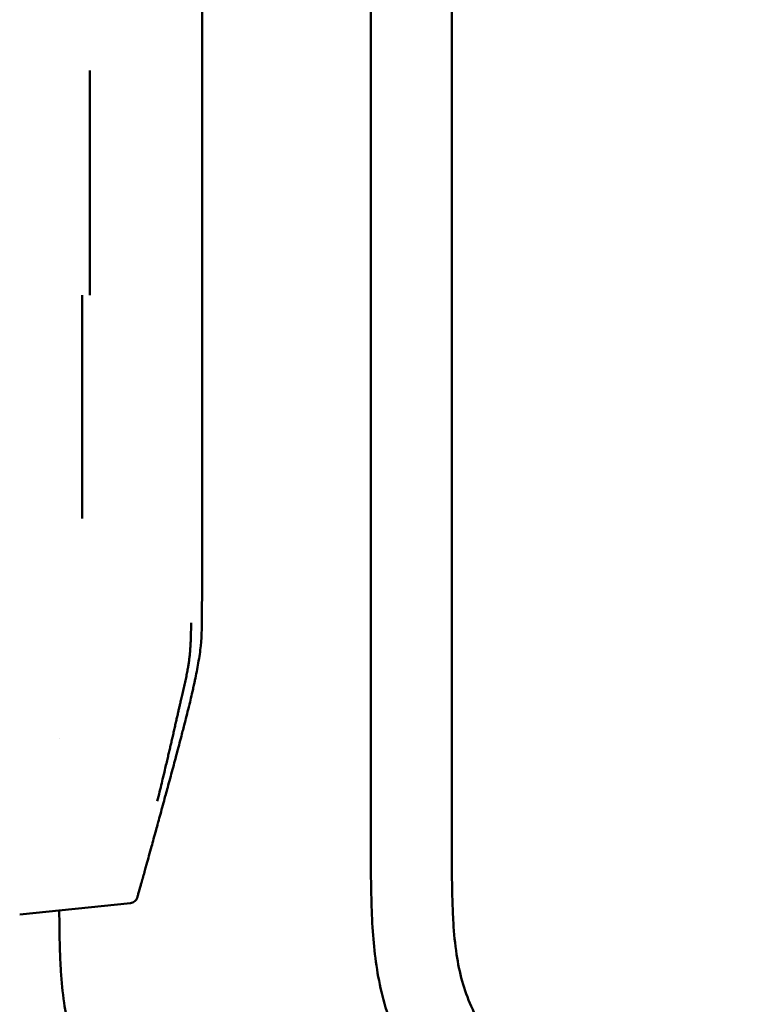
# Model space of a CAD drawing. Header units: millimetres. Extents: x 0 to 4878, y -120 to 1682.
# Tile 224 of 256: x 1547 to 1592, y 1027 to 1088. Entities that reach past the tile are written whole.
import ezdxf

# ---------------------------------------------------------------- set-up
doc = ezdxf.new("R2010")
doc.units = ezdxf.units.MM
doc.header["$LTSCALE"] = 2
doc.layers.add('Sichtbar (ISO)', color=7, linetype='Continuous', lineweight=50)

msp = doc.modelspace()

# ---------------------------------------------------------------- linework, layer by layer
at = {"layer": 'Sichtbar (ISO)'}
for p, q in [((1568.212, 1037.2137), (1568.212, 1105.0636)), ((1573.212, 1105.0636), (1573.212, 1037.2137)), ((1548.962, 1043.0457), (1548.962, 1043.0457)), ((1554.3577, 1035.2913), (1554.3577, 1035.2913)), ((1553.3572, 1032.8956), (1546.5174, 1032.1871))]:
    msp.add_line(p, q, dxfattribs=at)
for points, knots in [([(1554.5324, 1105.0349), (1554.5573, 1104.945), (1554.582, 1104.8556), (1554.6065, 1104.7668), (1554.6577, 1104.5816), (1554.7082, 1104.3987), (1554.7581, 1104.218), (1554.8091, 1104.0328), (1554.8595, 1103.8498), (1554.9093, 1103.6691), (1554.9219, 1103.6231), (1554.9346, 1103.5772), (1554.9471, 1103.5315), (1554.9852, 1103.3931), (1555.0229, 1103.2561), (1555.0602, 1103.1202), (1555.1111, 1102.9349), (1555.1613, 1102.752), (1555.2108, 1102.5713), (1555.2616, 1102.3859), (1555.3116, 1102.2029), (1555.361, 1102.0223), (1555.3908, 1101.913), (1555.4204, 1101.8045), (1555.4497, 1101.6969), (1555.4702, 1101.6219), (1555.4905, 1101.5473), (1555.5107, 1101.4732), (1555.5613, 1101.2875), (1555.611, 1101.1045), (1555.66, 1100.9239), (1555.7104, 1100.7381), (1555.76, 1100.5549), (1555.8088, 1100.3744), (1555.8416, 1100.253), (1555.874, 1100.1329), (1555.906, 1100.0139), (1555.923, 1099.9507), (1555.94, 1099.8878), (1555.9568, 1099.8252), (1556.0068, 1099.6391), (1556.056, 1099.4557), (1556.1043, 1099.2751), (1556.154, 1099.0889), (1556.2028, 1098.9056), (1556.2508, 1098.7251), (1556.2736, 1098.639), (1556.2963, 1098.5536), (1556.3187, 1098.4687), (1556.3448, 1098.3699), (1556.3707, 1098.2719), (1556.3963, 1098.1748), (1556.4454, 1097.9883), (1556.4934, 1097.8048), (1556.5405, 1097.6242), (1556.5892, 1097.4374), (1556.6367, 1097.2538), (1556.6832, 1097.0731), (1556.6853, 1097.0646), (1556.6875, 1097.0562), (1556.6897, 1097.0477), (1556.7356, 1096.8692), (1556.7803, 1096.6936), (1556.8238, 1096.5216), (1556.8715, 1096.3329), (1556.9176, 1096.1484), (1556.9617, 1095.9694), (1556.9797, 1095.8963), (1556.9974, 1095.8242), (1557.0148, 1095.7529), (1557.0426, 1095.6386), (1557.0695, 1095.5268), (1557.0958, 1095.4163), (1557.1408, 1095.2271), (1557.1838, 1095.042), (1557.2243, 1094.862), (1557.2439, 1094.7745), (1557.2629, 1094.6882), (1557.2819, 1094.6006), (1557.3033, 1094.5013), (1557.3239, 1094.4039), (1557.3442, 1094.3057), (1557.4001, 1094.0352), (1557.4533, 1093.762), (1557.5008, 1093.5042), (1557.5172, 1093.4152), (1557.5331, 1093.327), (1557.5484, 1093.2401), (1557.5935, 1092.984), (1557.6334, 1092.7394), (1557.6656, 1092.4955), (1557.6801, 1092.3857), (1557.693, 1092.2766), (1557.7041, 1092.1669), (1557.726, 1091.9504), (1557.7409, 1091.7318), (1557.7514, 1091.5065), (1557.7579, 1091.3688), (1557.7626, 1091.2281), (1557.7662, 1091.0848), (1557.7715, 1090.875), (1557.7743, 1090.6594), (1557.7759, 1090.4372), (1557.777, 1090.2945), (1557.7775, 1090.1492), (1557.7781, 1090.0012), (1557.779, 1089.7612), (1557.7799, 1089.5141), (1557.7807, 1089.2599), (1557.781, 1089.1469), (1557.7814, 1089.0326), (1557.7816, 1088.9168), (1557.7823, 1088.6112), (1557.7826, 1088.296), (1557.7828, 1087.9711), (1557.7828, 1087.9253), (1557.7829, 1087.8793), (1557.7829, 1087.833), (1557.7831, 1087.4829), (1557.7833, 1087.1218), (1557.7834, 1086.749), (1557.7834, 1086.6901), (1557.7835, 1086.631), (1557.7835, 1086.5715), (1557.7835, 1086.2766), (1557.7835, 1085.9744), (1557.7835, 1085.665), (1557.7835, 1085.465), (1557.7835, 1085.2619), (1557.7835, 1085.0559), (1557.7835, 1084.8994), (1557.7835, 1084.7411), (1557.7834, 1084.581), (1557.7834, 1084.2294), (1557.7833, 1083.8686), (1557.7832, 1083.497), (1557.7832, 1083.4703), (1557.7832, 1083.4436), (1557.7832, 1083.4169), (1557.7831, 1083.0896), (1557.7831, 1082.7539), (1557.783, 1082.4131), (1557.7829, 1082.1604), (1557.7829, 1081.9048), (1557.7828, 1081.6479), (1557.7828, 1081.5418), (1557.7828, 1081.4354), (1557.7828, 1081.329), (1557.7827, 1080.9664), (1557.7826, 1080.6028), (1557.7826, 1080.245), (1557.7825, 1080.1103), (1557.7825, 1079.9765), (1557.7825, 1079.8438), (1557.7825, 1079.6124), (1557.7824, 1079.3846), (1557.7824, 1079.161), (1557.7824, 1078.8157), (1557.7823, 1078.4805), (1557.7823, 1078.1578), (1557.7823, 1078.1308), (1557.7823, 1078.1039), (1557.7823, 1078.077), (1557.7823, 1077.6986), (1557.7823, 1077.3375), (1557.7823, 1076.9931), (1557.7823, 1076.8812), (1557.7823, 1076.7711), (1557.7823, 1076.6627), (1557.7823, 1076.4021), (1557.7823, 1076.1514), (1557.7824, 1075.9091), (1557.7824, 1075.7182), (1557.7824, 1075.5325), (1557.7824, 1075.3511), (1557.7824, 1075.1716), (1557.7825, 1074.9964), (1557.7825, 1074.825), (1557.7825, 1074.6033), (1557.7826, 1074.3881), (1557.7826, 1074.1786), (1557.7827, 1074.0299), (1557.7827, 1073.8841), (1557.7827, 1073.741), (1557.7828, 1073.5267), (1557.7829, 1073.3186), (1557.7829, 1073.1166), (1557.783, 1072.9599), (1557.7831, 1072.8068), (1557.7831, 1072.6571), (1557.7832, 1072.4851), (1557.7833, 1072.3176), (1557.7834, 1072.1544), (1557.7835, 1071.9544), (1557.7836, 1071.7609), (1557.7837, 1071.5733), (1557.7837, 1071.4745), (1557.7838, 1071.3774), (1557.7839, 1071.2818), (1557.7841, 1071.0047), (1557.7843, 1070.7404), (1557.7848, 1070.4896)], [0.04594186, 0.04594186, 0.04594186, 0.04594186, 0.05082261, 0.05082261, 0.05082261, 0.0609958, 0.0609958, 0.0609958, 0.07142028, 0.07142028, 0.07142028, 0.07407407, 0.07407407, 0.07407407, 0.08210496, 0.08210496, 0.08210496, 0.09306166, 0.09306166, 0.09306166, 0.10430615, 0.10430615, 0.10430615, 0.11111111, 0.11111111, 0.11111111, 0.11585582, 0.11585582, 0.11585582, 0.12772903, 0.12772903, 0.12772903, 0.13994056, 0.13994056, 0.13994056, 0.14814815, 0.14814815, 0.14814815, 0.15250609, 0.15250609, 0.15250609, 0.16545912, 0.16545912, 0.16545912, 0.17881848, 0.17881848, 0.17881848, 0.18518519, 0.18518519, 0.18518519, 0.19259745, 0.19259745, 0.19259745, 0.20682491, 0.20682491, 0.20682491, 0.2215313, 0.2215313, 0.2215313, 0.22222222, 0.22222222, 0.22222222, 0.23677423, 0.23677423, 0.23677423, 0.25273958, 0.25273958, 0.25273958, 0.25925926, 0.25925926, 0.25925926, 0.26970656, 0.26970656, 0.26970656, 0.28759973, 0.28759973, 0.28759973, 0.2962963, 0.2962963, 0.2962963, 0.30615468, 0.30615468, 0.30615468, 0.33333333, 0.33333333, 0.33333333, 0.34271396, 0.34271396, 0.34271396, 0.37037037, 0.37037037, 0.37037037, 0.38282153, 0.38282153, 0.38282153, 0.40740741, 0.40740741, 0.40740741, 0.42244051, 0.42244051, 0.42244051, 0.44444444, 0.44444444, 0.44444444, 0.45857306, 0.45857306, 0.45857306, 0.48148148, 0.48148148, 0.48148148, 0.49165792, 0.49165792, 0.49165792, 0.51851852, 0.51851852, 0.51851852, 0.52230946, 0.52230946, 0.52230946, 0.55102123, 0.55102123, 0.55102123, 0.55555556, 0.55555556, 0.55555556, 0.57804947, 0.57804947, 0.57804947, 0.59259259, 0.59259259, 0.59259259, 0.6036372, 0.6036372, 0.6036372, 0.62789, 0.62789, 0.62789, 0.62962963, 0.62962963, 0.62962963, 0.65089797, 0.65089797, 0.65089797, 0.66666667, 0.66666667, 0.66666667, 0.67317572, 0.67317572, 0.67317572, 0.69535583, 0.69535583, 0.69535583, 0.7037037, 0.7037037, 0.7037037, 0.71825946, 0.71825946, 0.71825946, 0.74074074, 0.74074074, 0.74074074, 0.74262166, 0.74262166, 0.74262166, 0.76915902, 0.76915902, 0.76915902, 0.77777778, 0.77777778, 0.77777778, 0.79849799, 0.79849799, 0.79849799, 0.81481481, 0.81481481, 0.81481481, 0.83096292, 0.83096292, 0.83096292, 0.85185185, 0.85185185, 0.85185185, 0.86667673, 0.86667673, 0.86667673, 0.88888889, 0.88888889, 0.88888889, 0.90611676, 0.90611676, 0.90611676, 0.92592593, 0.92592593, 0.92592593, 0.9501949, 0.9501949, 0.9501949, 0.96296296, 0.96296296, 0.96296296, 0.99996038, 0.99996038, 0.99996038, 0.99996038]), ([(1550.8503, 1084.3769), (1550.8501, 1084.2026), (1550.8501, 1084.0187), (1550.8501, 1083.8302), (1550.85, 1083.6417), (1550.8501, 1083.4486), (1550.8501, 1083.2564), (1550.8502, 1082.8721), (1550.8504, 1082.4915), (1550.8506, 1082.0717), (1550.8508, 1081.652), (1550.8511, 1081.1931), (1550.8512, 1080.8567), (1550.8513, 1080.5203), (1550.8511, 1080.3063), (1550.851, 1080.1032), (1550.8509, 1079.9), (1550.8509, 1079.7075), (1550.8509, 1079.5212), (1550.8509, 1079.3349), (1550.851, 1079.1548), (1550.851, 1078.9664), (1550.851, 1078.7779), (1550.8509, 1078.5812), (1550.8508, 1078.3485), (1550.8508, 1078.1159), (1550.8506, 1077.8474), (1550.8505, 1077.5852), (1550.8504, 1077.3229), (1550.8503, 1077.0669), (1550.8502, 1076.8182), (1550.8501, 1076.5695), (1550.85, 1076.3281), (1550.8499, 1076.0838), (1550.8498, 1075.8395), (1550.8496, 1075.5921), (1550.8495, 1075.3345), (1550.8494, 1075.0769), (1550.8493, 1074.8089), (1550.8492, 1074.5232), (1550.8491, 1074.2376), (1550.849, 1073.9342), (1550.8489, 1073.6159), (1550.8489, 1073.2976), (1550.8488, 1072.9642), (1550.8487, 1072.6186), (1550.8486, 1071.927), (1550.8485, 1071.1861), (1550.8486, 1070.488)], [0, 0, 0, 0, 0.0312481, 0.0312481, 0.0312481, 0.0624965, 0.0624965, 0.0624965, 0.1249933, 0.1249933, 0.1249933, 0.1874902, 0.1874902, 0.1874902, 0.249987, 0.249987, 0.249987, 0.3124838, 0.3124838, 0.3124838, 0.3749806, 0.3749806, 0.3749806, 0.4374774, 0.4374774, 0.4374774, 0.4999742, 0.4999742, 0.4999742, 0.5624711, 0.5624711, 0.5624711, 0.6249679, 0.6249679, 0.6249679, 0.6874647, 0.6874647, 0.6874647, 0.7499615, 0.7499615, 0.7499615, 0.812458, 0.812458, 0.812458, 0.8749549, 0.8749549, 0.8749549, 1, 1, 1, 1]), ([(1550.3789, 1070.4889), (1550.3789, 1069.9128), (1550.3786, 1069.3366), (1550.3782, 1068.7604), (1550.378, 1068.4724), (1550.3777, 1068.1843), (1550.3774, 1067.8962), (1550.3771, 1067.6082), (1550.3768, 1067.3202), (1550.3765, 1067.0322), (1550.3762, 1066.7442), (1550.3758, 1066.4562), (1550.3755, 1066.1683), (1550.3751, 1065.8804), (1550.3748, 1065.5925), (1550.3745, 1065.3047), (1550.3742, 1065.0169), (1550.3739, 1064.7291), (1550.3736, 1064.4414), (1550.3734, 1064.1537), (1550.3732, 1063.8661), (1550.373, 1063.5786), (1550.3729, 1063.2911), (1550.3727, 1063.0036), (1550.3727, 1062.7162), (1550.3726, 1062.4288), (1550.3725, 1062.1413), (1550.3725, 1061.8539), (1550.3724, 1061.5665), (1550.3724, 1061.279), (1550.3724, 1060.9914), (1550.3724, 1060.7038), (1550.3724, 1060.4162), (1550.3726, 1060.1284), (1550.3727, 1059.8406), (1550.3729, 1059.5526), (1550.3731, 1059.2645), (1550.3732, 1058.9765), (1550.3735, 1058.6883), (1550.374, 1058.4002), (1550.3746, 1058.112), (1550.3755, 1057.8239), (1550.3769, 1057.5358), (1550.3782, 1057.2477), (1550.3801, 1056.9596), (1550.3825, 1056.6717)], [0, 0, 0, 0, 0.1250015, 0.1250015, 0.1250015, 0.1875014, 0.1875014, 0.1875014, 0.2500013, 0.2500013, 0.2500013, 0.3125012, 0.3125012, 0.3125012, 0.3750012, 0.3750012, 0.3750012, 0.4375011, 0.4375011, 0.4375011, 0.500001, 0.500001, 0.500001, 0.562501, 0.562501, 0.562501, 0.6250009, 0.6250009, 0.6250009, 0.6875008, 0.6875008, 0.6875008, 0.7500008, 0.7500008, 0.7500008, 0.8125007, 0.8125007, 0.8125007, 0.8750006, 0.8750006, 0.8750006, 0.9375006, 0.9375006, 0.9375006, 1, 1, 1, 1]), ([(1557.7848, 1070.4896), (1557.7861, 1070.4793), (1557.7857, 1070.4692), (1557.7854, 1070.459), (1557.7852, 1070.4488), (1557.7848, 1070.4383), (1557.7845, 1070.4277), (1557.7839, 1070.4063), (1557.784, 1070.3839), (1557.7843, 1070.3607), (1557.7845, 1070.3375), (1557.7846, 1070.3133), (1557.7845, 1070.2882), (1557.7844, 1070.2631), (1557.7843, 1070.2371), (1557.7842, 1070.21), (1557.7841, 1070.183), (1557.784, 1070.1549), (1557.784, 1070.1257), (1557.784, 1070.0965), (1557.784, 1070.0663), (1557.784, 1070.0348), (1557.784, 1070.0068), (1557.7841, 1069.9779), (1557.7841, 1069.9479), (1557.7841, 1069.9442), (1557.7841, 1069.9405), (1557.7841, 1069.9367), (1557.7841, 1069.9028), (1557.7841, 1069.8676), (1557.7841, 1069.8311), (1557.7841, 1069.7945), (1557.7841, 1069.7566), (1557.784, 1069.7172), (1557.784, 1069.7037), (1557.784, 1069.69), (1557.784, 1069.6762), (1557.784, 1069.6496), (1557.784, 1069.6224), (1557.784, 1069.5945), (1557.784, 1069.552), (1557.784, 1069.508), (1557.784, 1069.4623), (1557.784, 1069.4433), (1557.784, 1069.4241), (1557.784, 1069.4045), (1557.784, 1069.3769), (1557.784, 1069.3486), (1557.784, 1069.3197), (1557.784, 1069.2704), (1557.7839, 1069.2193), (1557.7839, 1069.1661), (1557.7839, 1069.113), (1557.7839, 1069.0578), (1557.7839, 1069.0005), (1557.7838, 1068.9559), (1557.7838, 1068.91), (1557.7838, 1068.8627), (1557.7838, 1068.8492), (1557.7838, 1068.8356), (1557.7838, 1068.8219), (1557.7837, 1068.7601), (1557.7837, 1068.696), (1557.7837, 1068.6295), (1557.7837, 1068.5629), (1557.7836, 1068.4939), (1557.7836, 1068.4222), (1557.7836, 1068.389), (1557.7836, 1068.3551), (1557.7836, 1068.3206), (1557.7835, 1068.2809), (1557.7835, 1068.2403), (1557.7835, 1068.1989), (1557.7835, 1068.1217), (1557.7835, 1068.0415), (1557.7834, 1067.9583), (1557.7834, 1067.8999), (1557.7834, 1067.8401), (1557.7834, 1067.7787), (1557.7834, 1067.7524), (1557.7834, 1067.7259), (1557.7834, 1067.699), (1557.7833, 1067.6094), (1557.7833, 1067.5163), (1557.7833, 1067.4197), (1557.7833, 1067.3601), (1557.7832, 1067.2991), (1557.7832, 1067.2367), (1557.7832, 1067.1979), (1557.7832, 1067.1586), (1557.7832, 1067.1186), (1557.7832, 1067.0145), (1557.7831, 1066.9064), (1557.7831, 1066.7942), (1557.7831, 1066.682), (1557.7831, 1066.5656), (1557.783, 1066.4447), (1557.783, 1066.3502), (1557.783, 1066.2529), (1557.783, 1066.1527), (1557.783, 1066.1248), (1557.783, 1066.0967), (1557.783, 1066.0683), (1557.7829, 1065.9381), (1557.7829, 1065.8031), (1557.7829, 1065.6629), (1557.7829, 1065.5227), (1557.7828, 1065.3773), (1557.7828, 1065.2262), (1557.7828, 1065.1744), (1557.7828, 1065.1219), (1557.7828, 1065.0687), (1557.7828, 1064.9669), (1557.7828, 1064.8626), (1557.7828, 1064.7556), (1557.7828, 1064.5928), (1557.7827, 1064.4238), (1557.7827, 1064.2484), (1557.7827, 1064.1621), (1557.7827, 1064.0742), (1557.7827, 1063.9847), (1557.7827, 1063.8922), (1557.7827, 1063.798), (1557.7827, 1063.702), (1557.7827, 1063.513), (1557.7827, 1063.317), (1557.7827, 1063.1133), (1557.7827, 1063.0434), (1557.7827, 1062.9725), (1557.7827, 1062.9007), (1557.7827, 1062.7635), (1557.7827, 1062.623), (1557.7827, 1062.4789), (1557.7827, 1062.2661), (1557.7827, 1062.0456), (1557.7827, 1061.8167), (1557.7827, 1061.8094), (1557.7827, 1061.8022), (1557.7827, 1061.795), (1557.7827, 1061.5583), (1557.7828, 1061.3127), (1557.7828, 1061.0576), (1557.7828, 1060.951), (1557.7828, 1060.8427), (1557.7828, 1060.7327), (1557.7828, 1060.5794), (1557.7829, 1060.4226), (1557.7829, 1060.2624), (1557.7829, 1060.0634), (1557.783, 1059.8589), (1557.783, 1059.6487), (1557.783, 1059.5683), (1557.783, 1059.487), (1557.783, 1059.4049), (1557.7831, 1059.1344), (1557.7831, 1058.8545), (1557.7832, 1058.5646), (1557.7832, 1058.5367), (1557.7832, 1058.5086), (1557.7832, 1058.4804), (1557.7832, 1058.1604), (1557.7833, 1057.8281), (1557.7833, 1057.4828), (1557.7834, 1057.1375), (1557.7834, 1056.7792), (1557.7835, 1056.407), (1557.7835, 1056.4036), (1557.7835, 1056.4002), (1557.7835, 1056.3968), (1557.7835, 1056.0488), (1557.7835, 1055.6888), (1557.7835, 1055.3128), (1557.7835, 1055.2901), (1557.7835, 1055.2673), (1557.7835, 1055.2444), (1557.7835, 1054.9176), (1557.7835, 1054.5786), (1557.7834, 1054.2289), (1557.7833, 1054.1459), (1557.7833, 1054.0623), (1557.7833, 1053.9781), (1557.7831, 1053.7057), (1557.783, 1053.427), (1557.7828, 1053.1449), (1557.7827, 1052.9722), (1557.7826, 1052.7983), (1557.7824, 1052.6235), (1557.7822, 1052.4362), (1557.7819, 1052.248), (1557.7815, 1052.0611), (1557.7809, 1051.7889), (1557.78, 1051.5192), (1557.7791, 1051.2589), (1557.7787, 1051.1636), (1557.7784, 1051.0696), (1557.778, 1050.9767), (1557.7768, 1050.6414), (1557.7753, 1050.3212), (1557.7689, 1050.012), (1557.7681, 1049.9721), (1557.7672, 1049.9325), (1557.7662, 1049.8931), (1557.7573, 1049.5411), (1557.7416, 1049.2027), (1557.7098, 1048.8696), (1557.708, 1048.85), (1557.706, 1048.8305), (1557.7041, 1048.811), (1557.6686, 1048.4605), (1557.6147, 1048.114), (1557.5477, 1047.7342), (1557.4888, 1047.3998), (1557.4195, 1047.0371), (1557.344, 1046.6723), (1557.329, 1046.5997), (1557.3138, 1046.5273), (1557.2982, 1046.454), (1557.2739, 1046.3405), (1557.2496, 1046.2295), (1557.2241, 1046.1161), (1557.1838, 1045.9367), (1557.1407, 1045.7511), (1557.0956, 1045.5616), (1557.0584, 1045.4052), (1557.0199, 1045.2462), (1556.9798, 1045.0827), (1556.9737, 1045.0581), (1556.9676, 1045.0333), (1556.9615, 1045.0085), (1556.9174, 1044.8296), (1556.8712, 1044.645), (1556.8236, 1044.4562), (1556.778, 1044.2759), (1556.731, 1044.0917), (1556.6829, 1043.9046), (1556.6502, 1043.7772), (1556.6169, 1043.6484), (1556.5832, 1043.5186), (1556.569, 1043.4637), (1556.5546, 1043.4087), (1556.5402, 1043.3535), (1556.493, 1043.1721), (1556.4449, 1042.9886), (1556.396, 1042.8027), (1556.3483, 1042.6217), (1556.2999, 1042.4383), (1556.2505, 1042.2523), (1556.2119, 1042.1068), (1556.1727, 1041.9597), (1556.133, 1041.8108), (1556.1233, 1041.7747), (1556.1137, 1041.7385), (1556.104, 1041.7022), (1556.0556, 1041.5214), (1556.0064, 1041.3378), (1555.9565, 1041.152), (1555.9079, 1040.9712), (1555.8586, 1040.7882), (1555.8085, 1040.6027), (1555.7596, 1040.4218), (1555.71, 1040.2385), (1555.6597, 1040.053), (1555.6499, 1040.017), (1555.6401, 1039.9808), (1555.6303, 1039.9446), (1555.5907, 1039.7989), (1555.5508, 1039.652), (1555.5104, 1039.5037), (1555.4611, 1039.3227), (1555.4112, 1039.1396), (1555.3606, 1038.9544), (1555.3112, 1038.7735), (1555.2611, 1038.5904), (1555.2104, 1038.4053), (1555.1659, 1038.2427), (1555.1209, 1038.0785), (1555.0753, 1037.9126), (1555.0702, 1037.8939), (1555.065, 1037.8751), (1555.0598, 1037.8563), (1555.0206, 1037.7134), (1554.981, 1037.5693), (1554.941, 1037.4238)], [0, 0, 0, 0, 0.00925926, 0.00925926, 0.00925926, 0.01851852, 0.01851852, 0.01851852, 0.03703704, 0.03703704, 0.03703704, 0.05555556, 0.05555556, 0.05555556, 0.07407407, 0.07407407, 0.07407407, 0.09259259, 0.09259259, 0.09259259, 0.11111111, 0.11111111, 0.11111111, 0.12758539, 0.12758539, 0.12758539, 0.12962963, 0.12962963, 0.12962963, 0.14814815, 0.14814815, 0.14814815, 0.16666667, 0.16666667, 0.16666667, 0.17300077, 0.17300077, 0.17300077, 0.18518519, 0.18518519, 0.18518519, 0.2037037, 0.2037037, 0.2037037, 0.21137064, 0.21137064, 0.21137064, 0.22222222, 0.22222222, 0.22222222, 0.24074074, 0.24074074, 0.24074074, 0.25925926, 0.25925926, 0.25925926, 0.27366286, 0.27366286, 0.27366286, 0.27777778, 0.27777778, 0.27777778, 0.2962963, 0.2962963, 0.2962963, 0.31481481, 0.31481481, 0.31481481, 0.32341156, 0.32341156, 0.32341156, 0.33333333, 0.33333333, 0.33333333, 0.35185185, 0.35185185, 0.35185185, 0.3648288, 0.3648288, 0.3648288, 0.37037037, 0.37037037, 0.37037037, 0.38888889, 0.38888889, 0.38888889, 0.40030653, 0.40030653, 0.40030653, 0.40740741, 0.40740741, 0.40740741, 0.42592593, 0.42592593, 0.42592593, 0.44444444, 0.44444444, 0.44444444, 0.45892762, 0.45892762, 0.45892762, 0.46296296, 0.46296296, 0.46296296, 0.48148148, 0.48148148, 0.48148148, 0.5, 0.5, 0.5, 0.50635651, 0.50635651, 0.50635651, 0.51851852, 0.51851852, 0.51851852, 0.53703704, 0.53703704, 0.53703704, 0.54614767, 0.54614767, 0.54614767, 0.55555556, 0.55555556, 0.55555556, 0.57407407, 0.57407407, 0.57407407, 0.58043788, 0.58043788, 0.58043788, 0.59259259, 0.59259259, 0.59259259, 0.61054516, 0.61054516, 0.61054516, 0.61111111, 0.61111111, 0.61111111, 0.62962963, 0.62962963, 0.62962963, 0.63736486, 0.63736486, 0.63736486, 0.64814815, 0.64814815, 0.64814815, 0.66154224, 0.66154224, 0.66154224, 0.66666667, 0.66666667, 0.66666667, 0.68355492, 0.68355492, 0.68355492, 0.68518519, 0.68518519, 0.68518519, 0.7037037, 0.7037037, 0.7037037, 0.72222222, 0.72222222, 0.72222222, 0.72239167, 0.72239167, 0.72239167, 0.73969408, 0.73969408, 0.73969408, 0.74074074, 0.74074074, 0.74074074, 0.75570867, 0.75570867, 0.75570867, 0.75925926, 0.75925926, 0.75925926, 0.77074851, 0.77074851, 0.77074851, 0.77777778, 0.77777778, 0.77777778, 0.78531696, 0.78531696, 0.78531696, 0.7962963, 0.7962963, 0.7962963, 0.8003143, 0.8003143, 0.8003143, 0.81481481, 0.81481481, 0.81481481, 0.81668172, 0.81668172, 0.81668172, 0.83333333, 0.83333333, 0.83333333, 0.83431119, 0.83431119, 0.83431119, 0.85185185, 0.85185185, 0.85185185, 0.86729543, 0.86729543, 0.86729543, 0.87037037, 0.87037037, 0.87037037, 0.87513648, 0.87513648, 0.87513648, 0.88266786, 0.88266786, 0.88266786, 0.88888889, 0.88888889, 0.88888889, 0.88982662, 0.88982662, 0.88982662, 0.89657376, 0.89657376, 0.89657376, 0.90301898, 0.90301898, 0.90301898, 0.90740741, 0.90740741, 0.90740741, 0.90926235, 0.90926235, 0.90926235, 0.91535277, 0.91535277, 0.91535277, 0.92128454, 0.92128454, 0.92128454, 0.92592593, 0.92592593, 0.92592593, 0.92705036, 0.92705036, 0.92705036, 0.9326502, 0.9326502, 0.9326502, 0.93809868, 0.93809868, 0.93809868, 0.94341075, 0.94341075, 0.94341075, 0.94444444, 0.94444444, 0.94444444, 0.94859797, 0.94859797, 0.94859797, 0.95366519, 0.95366519, 0.95366519, 0.95861613, 0.95861613, 0.95861613, 0.96296296, 0.96296296, 0.96296296, 0.96345456, 0.96345456, 0.96345456, 0.96718923, 0.96718923, 0.96718923, 0.96718923]), ([(1557.1056, 1050.2334), (1557.1042, 1050.0282), (1557.1009, 1049.7426), (1557.0936, 1049.4102), (1557.0866, 1049.1864), (1557.0781, 1048.9891), (1557.0682, 1048.8123), (1557.0572, 1048.65), (1557.0413, 1048.4477), (1557.0236, 1048.2584), (1557.0031, 1048.0742), (1556.9863, 1047.9379), (1556.9681, 1047.8028), (1556.9491, 1047.6736), (1556.9287, 1047.5442), (1556.9059, 1047.4088), (1556.8796, 1047.2614), (1556.8486, 1047.0973), (1556.8139, 1046.922), (1556.7647, 1046.6852), (1556.7125, 1046.4485), (1556.6572, 1046.2064), (1556.6007, 1045.9628), (1556.5294, 1045.6591), (1556.4557, 1045.3433), (1556.4015, 1045.1092), (1556.3508, 1044.8878), (1556.2931, 1044.6339), (1556.2297, 1044.3546), (1556.1653, 1044.0693), (1556.0985, 1043.7733), (1556.0274, 1043.4585), (1555.9546, 1043.1388), (1555.8866, 1042.843), (1555.8222, 1042.5653), (1555.7551, 1042.2778), (1555.6823, 1041.9671), (1555.6015, 1041.6241), (1555.4804, 1041.1121), (1555.2989, 1040.348), (1555.1188, 1039.6048), (1555.0202, 1039.2046)], [0, 0, 0, 0, 0.0312499, 0.0468749, 0.0624999, 0.0781249, 0.0937499, 0.1093749, 0.1249999, 0.1562499, 0.1718749, 0.1874999, 0.2031249, 0.2187499, 0.2343749, 0.2499999, 0.2656249, 0.2812499, 0.2968749, 0.3124999, 0.3437499, 0.3593749, 0.3749999, 0.4062499, 0.4374999, 0.4687499, 0.4999999, 0.5312499, 0.5624999, 0.5937499, 0.6249999, 0.6562499, 0.6874999, 0.7187499, 0.7499999, 0.7812499, 0.8124999, 0.8437499, 0.8749999, 0.9374999, 1, 1, 1, 1]), ([(1554.941, 1037.4238), (1554.8343, 1037.036), (1554.7423, 1036.6992), (1554.5517, 1036.0019), (1554.4543, 1035.6451), (1554.3577, 1035.2913)], [0, 0, 0, 0, 0.19740982, 0.19740982, 0.45557251, 0.45557251, 0.45557251, 0.45557251]), ([(1554.9441, 1037.4352), (1554.9438, 1037.434), (1554.9434, 1037.4328), (1554.9424, 1037.4292), (1554.9418, 1037.4268), (1554.9411, 1037.4242), (1554.941, 1037.424), (1554.941, 1037.4238)], [0, 0, 0, 0, 0.0006161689, 0.0006161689, 0.0018485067, 0.0018485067, 0.001937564, 0.001937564, 0.001937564, 0.001937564]), ([(1591.712, 981.0513), (1591.712, 982.964), (1591.7159, 984.877), (1591.6344, 986.7884), (1591.576, 988.1566), (1591.4739, 989.524), (1591.2549, 990.876), (1591.1554, 991.4901), (1591.0317, 992.101), (1590.8741, 992.7025), (1590.7818, 993.0549), (1590.6778, 993.404), (1590.5615, 993.7493), (1590.3731, 994.3093), (1590.1526, 994.8592), (1589.9058, 995.3963), (1589.3831, 996.5338), (1588.7425, 997.6137), (1588.0545, 998.6605), (1587.6674, 999.2495), (1587.2654, 999.828), (1586.8563, 1000.4018), (1586.5908, 1000.7742), (1586.3224, 1001.1446), (1586.0524, 1001.5139), (1585.634, 1002.0861), (1585.2119, 1002.6555), (1584.7895, 1003.2248), (1583.6925, 1004.7035), (1582.5938, 1006.181), (1581.4928, 1007.6567), (1579.344, 1010.5365), (1577.186, 1013.4096), (1575.0525, 1016.3006), (1574.525, 1017.0154), (1573.9991, 1017.7313), (1573.4824, 1018.454), (1572.643, 1019.6282), (1571.8284, 1020.8205), (1571.0983, 1022.0654), (1570.4535, 1023.1648), (1569.8747, 1024.3052), (1569.4369, 1025.5008), (1569.2079, 1026.1264), (1569.0175, 1026.7671), (1568.8647, 1027.4156), (1568.5762, 1028.6405), (1568.4222, 1029.8931), (1568.3355, 1031.1484), (1568.2881, 1031.8344), (1568.2608, 1032.5211), (1568.2432, 1033.2082), (1568.2092, 1034.5428), (1568.212, 1035.8784), (1568.212, 1037.2137)], [0, 0, 0, 0, 0.0912872, 0.0912872, 0.0912872, 0.1566356, 0.1566356, 0.1566356, 0.1863172, 0.1863172, 0.1863172, 0.2037018, 0.2037018, 0.2037018, 0.2318928, 0.2318928, 0.2318928, 0.2915926, 0.2915926, 0.2915926, 0.325185, 0.325185, 0.325185, 0.3469854, 0.3469854, 0.3469854, 0.3807659, 0.3807659, 0.3807659, 0.4685168, 0.4685168, 0.4685168, 0.6397604, 0.6397604, 0.6397604, 0.6820993, 0.6820993, 0.6820993, 0.7508886, 0.7508886, 0.7508886, 0.8116364, 0.8116364, 0.8116364, 0.843424, 0.843424, 0.843424, 0.9034672, 0.9034672, 0.9034672, 0.9362744, 0.9362744, 0.9362744, 1, 1, 1, 1]), ([(1573.212, 1037.2137), (1573.212, 1035.8409), (1573.2092, 1034.4679), (1573.2494, 1033.0957), (1573.2632, 1032.6227), (1573.2822, 1032.1497), (1573.3115, 1031.6774), (1573.352, 1031.0255), (1573.4122, 1030.3747), (1573.5087, 1029.7286), (1573.5919, 1029.1712), (1573.7021, 1028.6173), (1573.8542, 1028.0749), (1574.0024, 1027.5465), (1574.1903, 1027.029), (1574.4093, 1026.5254), (1574.6557, 1025.9586), (1574.9414, 1025.4092), (1575.2474, 1024.8718), (1575.6096, 1024.2355), (1576.0003, 1023.616), (1576.4058, 1023.0063), (1576.8111, 1022.3968), (1577.2313, 1021.7972), (1577.6577, 1021.202), (1578.1577, 1020.504), (1578.6662, 1019.8122), (1579.1763, 1019.1215), (1579.8185, 1018.252), (1580.4633, 1017.3843), (1581.1089, 1016.5173), (1583.8826, 1012.7923), (1586.6725, 1009.0797), (1589.4325, 1005.3443), (1590.1213, 1004.4121), (1590.8083, 1003.4784), (1591.4692, 1002.5265), (1591.7742, 1002.0871), (1592.0737, 1001.6439), (1592.3647, 1001.1952), (1592.8703, 1000.4159), (1593.3505, 999.62), (1593.7879, 998.8009), (1594.2302, 997.9728), (1594.6289, 997.1211), (1594.9693, 996.2466), (1595.2136, 995.6191), (1595.4278, 994.98), (1595.6109, 994.3321), (1595.7422, 993.8673), (1595.8574, 993.3981), (1595.9583, 992.9258), (1596.1113, 992.2096), (1596.2315, 991.4865), (1596.3265, 990.7604), (1596.4519, 989.8023), (1596.5335, 988.8389), (1596.5892, 987.8742), (1596.6332, 987.1111), (1596.6609, 986.3472), (1596.6789, 985.5831), (1596.7144, 984.0729), (1596.712, 982.562), (1596.712, 981.0513)], [0, 0, 0, 0, 0.0655172, 0.0655172, 0.0655172, 0.0881031, 0.0881031, 0.0881031, 0.1192752, 0.1192752, 0.1192752, 0.1461621, 0.1461621, 0.1461621, 0.1723561, 0.1723561, 0.1723561, 0.201837, 0.201837, 0.201837, 0.2367427, 0.2367427, 0.2367427, 0.2716348, 0.2716348, 0.2716348, 0.3125572, 0.3125572, 0.3125572, 0.3640755, 0.3640755, 0.3640755, 0.5854125, 0.5854125, 0.5854125, 0.6406541, 0.6406541, 0.6406541, 0.6661473, 0.6661473, 0.6661473, 0.7104263, 0.7104263, 0.7104263, 0.7551941, 0.7551941, 0.7551941, 0.7873139, 0.7873139, 0.7873139, 0.8103575, 0.8103575, 0.8103575, 0.8453065, 0.8453065, 0.8453065, 0.8914211, 0.8914211, 0.8914211, 0.9279006, 0.9279006, 0.9279006, 1, 1, 1, 1]), ([(1553.8984, 1033.67), (1553.9004, 1033.6771), (1553.9071, 1033.7009), (1553.9165, 1033.7343), (1553.9281, 1033.7752), (1553.9439, 1033.8309), (1553.9593, 1033.8848), (1553.9783, 1033.9511), (1553.9961, 1034.0129), (1554.0133, 1034.0723), (1554.0333, 1034.1416), (1554.0494, 1034.1975), (1554.0644, 1034.2494), (1554.0771, 1034.2934), (1554.0917, 1034.3441), (1554.1078, 1034.4), (1554.1255, 1034.462), (1554.1445, 1034.5284), (1554.1649, 1034.5999), (1554.1859, 1034.6739), (1554.2077, 1034.7511), (1554.238, 1034.8589), (1554.2767, 1034.9973), (1554.3172, 1035.1434), (1554.3432, 1035.2381), (1554.3577, 1035.2913)], [0.28877777, 0.28877777, 0.28877777, 0.28877777, 0.31250006, 0.37500005, 0.43750005, 0.46875004, 0.50000004, 0.53125004, 0.56250004, 0.59375003, 0.62500003, 0.65625003, 0.67187503, 0.68750003, 0.70312502, 0.71875002, 0.73437502, 0.75000002, 0.76562502, 0.78125002, 0.79687502, 0.81250002, 0.84375001, 0.87500001, 0.90548025, 0.90548025, 0.90548025, 0.90548025]), ([(1567.462, 978.0632), (1567.462, 979.9759), (1567.4659, 981.889), (1567.3844, 983.8003), (1567.326, 985.1686), (1567.2239, 986.5359), (1567.0049, 987.8879), (1566.9054, 988.502), (1566.7817, 989.1129), (1566.6241, 989.7145), (1566.5318, 990.0668), (1566.4278, 990.416), (1566.3115, 990.7613), (1566.1231, 991.3213), (1565.9026, 991.8712), (1565.6558, 992.4083), (1565.1331, 993.5457), (1564.4925, 994.6257), (1563.8045, 995.6724), (1563.4174, 996.2614), (1563.0154, 996.8399), (1562.6063, 997.4137), (1562.3408, 997.7861), (1562.0724, 998.1566), (1561.8024, 998.5259), (1561.384, 999.0981), (1560.9619, 999.6675), (1560.5395, 1000.2367), (1559.4425, 1001.7154), (1558.3438, 1003.1929), (1557.2428, 1004.6686), (1555.094, 1007.5485), (1552.936, 1010.4216), (1550.8025, 1013.3126), (1550.275, 1014.0273), (1549.7491, 1014.7432), (1549.2324, 1015.4659), (1548.393, 1016.6402), (1547.5784, 1017.8325), (1546.8483, 1019.0774), (1546.2035, 1020.1768), (1545.6247, 1021.3172), (1545.1869, 1022.5128), (1544.9579, 1023.1384), (1544.7675, 1023.7791), (1544.6147, 1024.4276), (1544.3262, 1025.6525), (1544.1722, 1026.905), (1544.0855, 1028.1604), (1544.0381, 1028.8463), (1544.0108, 1029.5331), (1543.9932, 1030.2201), (1543.9592, 1031.5547), (1543.962, 1032.8904), (1543.962, 1034.2256)], [0, 0, 0, 0, 0.0912872, 0.0912872, 0.0912872, 0.1566356, 0.1566356, 0.1566356, 0.1863172, 0.1863172, 0.1863172, 0.2037018, 0.2037018, 0.2037018, 0.2318928, 0.2318928, 0.2318928, 0.2915926, 0.2915926, 0.2915926, 0.325185, 0.325185, 0.325185, 0.3469854, 0.3469854, 0.3469854, 0.3807659, 0.3807659, 0.3807659, 0.4685168, 0.4685168, 0.4685168, 0.6397604, 0.6397604, 0.6397604, 0.6820993, 0.6820993, 0.6820993, 0.7508886, 0.7508886, 0.7508886, 0.8116364, 0.8116364, 0.8116364, 0.843424, 0.843424, 0.843424, 0.9034672, 0.9034672, 0.9034672, 0.9362744, 0.9362744, 0.9362744, 1, 1, 1, 1]), ([(1554.0246, 1034.1115), (1554.0157, 1034.0795), (1554.0067, 1034.0473), (1553.9978, 1034.0152), (1553.9474, 1033.834), (1553.8966, 1033.6512), (1553.8452, 1033.4666), (1553.826, 1033.3976), (1553.8067, 1033.3283), (1553.7873, 1033.2588)], [0.9936983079, 0.9936983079, 0.9936983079, 0.9936983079, 0.9944195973, 0.9944195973, 0.9944195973, 0.9984805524, 0.9984805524, 0.9984805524, 1, 1, 1, 1]), ([(1553.7873, 1033.2588), (1553.7807, 1033.2351), (1553.7722, 1033.2119), (1553.7618, 1033.1895), (1553.7514, 1033.167), (1553.7392, 1033.1454), (1553.7255, 1033.1247), (1553.6979, 1033.0834), (1553.664, 1033.046), (1553.6258, 1033.0137), (1553.5876, 1032.9815), (1553.5451, 1032.9543), (1553.4997, 1032.9341), (1553.4543, 1032.9139), (1553.4061, 1032.9007), (1553.3572, 1032.8956)], [0, 0, 0, 0, 0.1250001, 0.1250001, 0.1250001, 0.2500001, 0.2500001, 0.2500001, 0.5000003, 0.5000003, 0.5000003, 0.7500004, 0.7500004, 0.7500004, 1, 1, 1, 1]), ([(1548.9642, 1032.4406), (1548.9677, 1031.6628), (1548.9766, 1030.8851), (1548.9994, 1030.1077), (1549.0132, 1029.6346), (1549.0322, 1029.1617), (1549.0615, 1028.6893), (1549.102, 1028.0374), (1549.1622, 1027.3867), (1549.2587, 1026.7405), (1549.3419, 1026.1832), (1549.4521, 1025.6292), (1549.6042, 1025.0868), (1549.7524, 1024.5584), (1549.9403, 1024.041), (1550.1593, 1023.5374), (1550.4057, 1022.9705), (1550.6914, 1022.4212), (1550.9974, 1021.8838), (1551.3596, 1021.2475), (1551.7503, 1020.6279), (1552.1558, 1020.0182), (1552.5611, 1019.4087), (1552.9813, 1018.8091), (1553.4077, 1018.214), (1553.9077, 1017.516), (1554.4162, 1016.8242), (1554.9263, 1016.1335), (1555.5685, 1015.264), (1556.2133, 1014.3963), (1556.8589, 1013.5292), (1559.6326, 1009.8043), (1562.4225, 1006.0916), (1565.1825, 1002.3563), (1565.8713, 1001.424), (1566.5583, 1000.4904), (1567.2192, 999.5384), (1567.5242, 999.0991), (1567.8237, 998.6559), (1568.1147, 998.2072), (1568.6203, 997.4278), (1569.1005, 996.6319), (1569.5379, 995.8129), (1569.9802, 994.9848), (1570.3789, 994.133), (1570.7193, 993.2585), (1570.9636, 992.6311), (1571.1778, 991.9919), (1571.3609, 991.3441), (1571.4922, 990.8793), (1571.6074, 990.41), (1571.7083, 989.9378), (1571.8613, 989.2216), (1571.9815, 988.4985), (1572.0765, 987.7724), (1572.2019, 986.8143), (1572.2835, 985.8509), (1572.3392, 984.8862), (1572.3832, 984.1231), (1572.4109, 983.3591), (1572.4289, 982.595), (1572.4644, 981.0848), (1572.462, 979.5739), (1572.462, 978.0632)], [0.02839714, 0.02839714, 0.02839714, 0.02839714, 0.06551724, 0.06551724, 0.06551724, 0.08810313, 0.08810313, 0.08810313, 0.11927517, 0.11927517, 0.11927517, 0.14616215, 0.14616215, 0.14616215, 0.17235611, 0.17235611, 0.17235611, 0.20183698, 0.20183698, 0.20183698, 0.23674265, 0.23674265, 0.23674265, 0.27163482, 0.27163482, 0.27163482, 0.3125572, 0.3125572, 0.3125572, 0.3640755, 0.3640755, 0.3640755, 0.58541248, 0.58541248, 0.58541248, 0.64065407, 0.64065407, 0.64065407, 0.6661473, 0.6661473, 0.6661473, 0.7104263, 0.7104263, 0.7104263, 0.75519413, 0.75519413, 0.75519413, 0.78731392, 0.78731392, 0.78731392, 0.81035748, 0.81035748, 0.81035748, 0.84530654, 0.84530654, 0.84530654, 0.89142106, 0.89142106, 0.89142106, 0.92790062, 0.92790062, 0.92790062, 1, 1, 1, 1])]:
    msp.add_open_spline(points, degree=3, knots=knots, dxfattribs=at)

doc.saveas('drawing.dxf')
